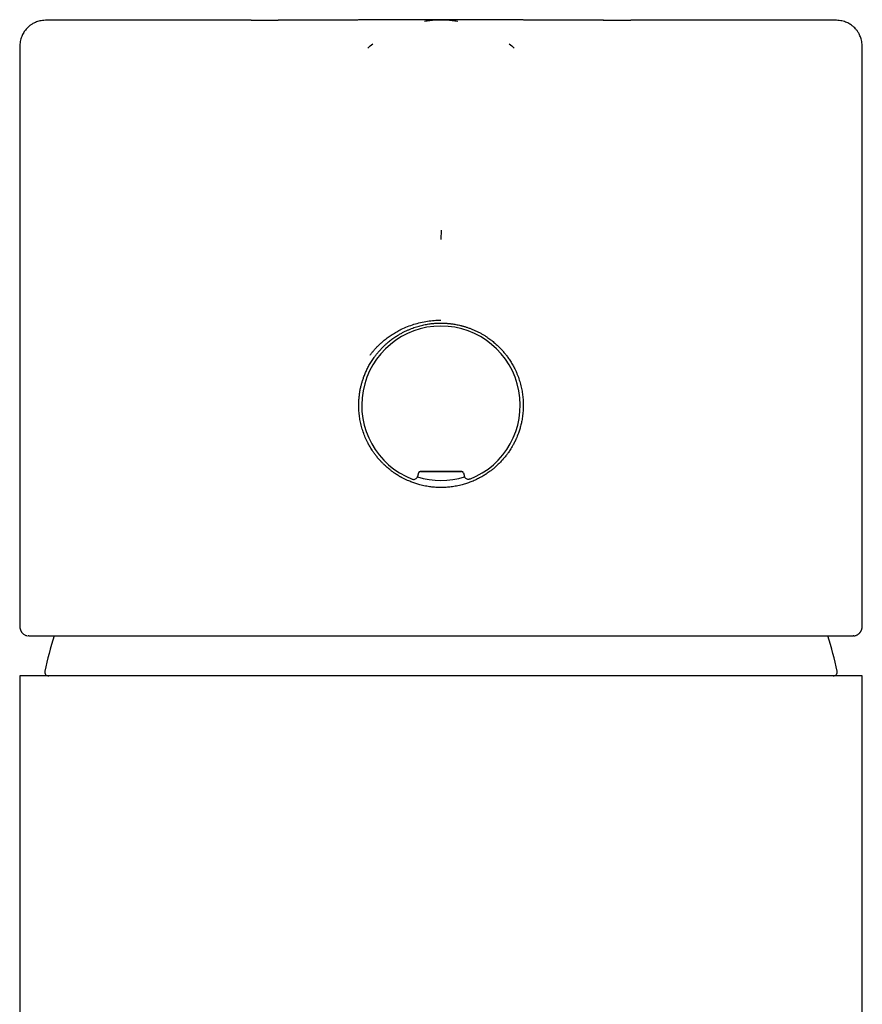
# Model space of a CAD drawing. Header units: millimetres. Extents: x 8 to 1191, y 12 to 1197.
# Tile 46 of 60: x 522 to 564, y 1148 to 1197. Entities that reach past the tile are written whole.
import ezdxf

# ---------------------------------------------------------------- set-up
doc = ezdxf.new("R2010")
doc.units = ezdxf.units.MM

msp = doc.modelspace()

# ---------------------------------------------------------------- linework, layer by layer
at = {"color": 7, "linetype": 'Continuous', "lineweight": 30}
for p, q in [((533.739, 1196.977), (535.094, 1196.977)), ((551.293, 1196.977), (552.67, 1196.977)), ((522.204, 1195.477), (522.204, 1166.802)), ((539.557, 1195.587), (539.557, 1195.587)), ((546.852, 1195.587), (546.852, 1195.587)), ((564.204, 1166.802), (564.204, 1195.477)), ((543.205, 1186.04), (543.234, 1186.506)), ((542.085, 1174.397), (542.038, 1174.224)), ((542.181, 1174.471), (544.228, 1174.471)), ((544.324, 1174.397), (544.371, 1174.224)), ((522.205, 1166.8), (522.204, 1166.802)), ((522.665, 1166.271), (522.629, 1166.272)), ((563.78, 1166.272), (563.744, 1166.271)), ((522.204, 1164.271), (522.204, 884.271)), ((564.204, 1164.271), (522.204, 1164.271)), ((564.204, 884.271), (564.204, 1164.271))]:
    msp.add_line(p, q, dxfattribs=at)
at = {"color": 7, "linetype": 'Continuous', "lineweight": 30, "flags": 128}
msp.add_lwpolyline([(542.165, 1174.492), (542.425, 1174.492), (542.685, 1174.492), (542.945, 1174.492), (543.204, 1174.492), (543.464, 1174.492), (543.724, 1174.492), (543.984, 1174.492), (544.244, 1174.492)], dxfattribs=at)
at = {"color": 7, "linetype": 'Continuous', "lineweight": 30}
for centre, radius, start, end in [((543.204, 1177.771), 3.95, 291.252, 248.748), ((543.204, 1177.771), 3.75, 251.7773, 288.2231), ((543.204, 1160.271), 20.196, 162.7157, 167.8752), ((543.204, 1160.271), 20.196, 12.1248, 17.2854), ((523.654, 1164.471), 0.2, 167.8752, 270), ((562.754, 1164.471), 0.2, 270, 12.1248)]:
    msp.add_arc(centre, radius, start, end, dxfattribs=at)
for centre, major_axis in [((542.181, 1174.371), (0.0609, -0.0794)), ((544.228, 1174.371), (-0.0609, -0.0794))]:
    msp.add_ellipse(centre, major_axis=major_axis, ratio=0.999758, start_param=2.487211, end_param=3.795974, dxfattribs=at)
for points, knots in [([(523.706, 1196.977), (523.658, 1196.977), (523.56, 1196.976), (523.416, 1196.969), (523.281, 1196.952), (523.157, 1196.926), (523.047, 1196.89), (522.951, 1196.85), (522.868, 1196.807), (522.798, 1196.765), (522.737, 1196.724), (522.673, 1196.674), (522.599, 1196.609), (522.525, 1196.53), (522.459, 1196.447), (522.402, 1196.362), (522.348, 1196.266), (522.3, 1196.159), (522.26, 1196.041), (522.231, 1195.912), (522.214, 1195.774), (522.205, 1195.628), (522.205, 1195.528), (522.204, 1195.477)], [0, 0, 0, 0, 0.060018, 0.12066, 0.176718, 0.228388, 0.275856, 0.318843, 0.357131, 0.390576, 0.41909, 0.447504, 0.490382, 0.541378, 0.57976, 0.621568, 0.666697, 0.714987, 0.766215, 0.820118, 0.876951, 0.936932, 1, 1, 1, 1]), ([(533.739, 1196.977), (533.551, 1196.977), (533.175, 1196.977), (532.625, 1196.977), (532.087, 1196.977), (531.56, 1196.977), (531.046, 1196.977), (530.555, 1196.977), (530.087, 1196.977), (529.643, 1196.977), (529.213, 1196.977), (528.796, 1196.977), (528.387, 1196.977), (527.985, 1196.977), (527.592, 1196.977), (527.216, 1196.977), (526.857, 1196.977), (526.515, 1196.977), (526.198, 1196.977), (525.905, 1196.977), (525.634, 1196.977), (525.381, 1196.977), (525.146, 1196.977), (524.923, 1196.977), (524.715, 1196.977), (524.523, 1196.977), (524.35, 1196.977), (524.198, 1196.977), (524.066, 1196.977), (523.956, 1196.977), (523.867, 1196.977), (523.798, 1196.977), (523.747, 1196.977), (523.717, 1196.977), (523.703, 1196.977), (523.706, 1196.977), (523.706, 1196.977)], [0, 0, 0, 0, 0.0312767, 0.062507, 0.0937253, 0.1249659, 0.1562633, 0.1875726, 0.2169814, 0.2463108, 0.2755898, 0.3048473, 0.3341124, 0.365085, 0.3960125, 0.4269285, 0.4578662, 0.4888591, 0.5198575, 0.548974, 0.5780146, 0.6070073, 0.6359801, 0.6649612, 0.6956181, 0.7262355, 0.7568459, 0.7874819, 0.8181758, 0.8488646, 0.8776878, 0.9064402, 0.9351489, 0.963841, 0.9925438, 1, 1, 1, 1]), ([(551.3, 1196.977), (551.25, 1196.977), (551.158, 1196.977), (551.03, 1196.977), (550.921, 1196.977), (550.833, 1196.977), (550.767, 1196.977), (550.72, 1196.977), (550.684, 1196.977), (550.648, 1196.977), (550.608, 1196.977), (550.545, 1196.977), (550.461, 1196.977), (550.365, 1196.978), (550.276, 1196.978), (550.196, 1196.978), (550.12, 1196.978), (550.044, 1196.978), (549.961, 1196.978), (549.866, 1196.978), (549.759, 1196.978), (549.652, 1196.978), (549.556, 1196.978), (549.471, 1196.979), (549.39, 1196.979), (549.31, 1196.979), (549.226, 1196.979), (549.143, 1196.979), (549.065, 1196.979), (548.996, 1196.979), (548.935, 1196.98), (548.872, 1196.98), (548.803, 1196.98), (548.723, 1196.98), (548.641, 1196.98), (548.565, 1196.981), (548.501, 1196.981), (548.436, 1196.981), (548.358, 1196.981), (548.28, 1196.981), (548.214, 1196.982), (548.166, 1196.982), (548.122, 1196.982), (548.076, 1196.982), (548.023, 1196.982), (547.961, 1196.983), (547.897, 1196.983), (547.836, 1196.983), (547.778, 1196.983), (547.708, 1196.984), (547.629, 1196.984), (547.55, 1196.984), (547.487, 1196.985), (547.428, 1196.985), (547.37, 1196.985), (547.309, 1196.985), (547.235, 1196.986), (547.149, 1196.986), (547.042, 1196.986), (546.935, 1196.987), (546.815, 1196.988), (546.701, 1196.988), (546.578, 1196.989), (546.473, 1196.989), (546.377, 1196.99), (546.299, 1196.99), (546.225, 1196.991), (546.147, 1196.991), (546.067, 1196.991), (545.983, 1196.992), (545.898, 1196.992), (545.818, 1196.993), (545.747, 1196.993), (545.68, 1196.993), (545.616, 1196.994), (545.551, 1196.994), (545.471, 1196.994), (545.373, 1196.995), (545.266, 1196.995), (545.164, 1196.996), (545.074, 1196.996), (544.997, 1196.996), (544.933, 1196.997), (544.871, 1196.997), (544.801, 1196.997), (544.694, 1196.997), (544.551, 1196.998), (544.375, 1196.999), (544.218, 1196.999), (544.088, 1196.999), (543.993, 1197), (543.914, 1197), (543.842, 1197), (543.766, 1197), (543.677, 1197), (543.569, 1197), (543.444, 1197), (543.311, 1197), (543.152, 1197), (542.979, 1197), (542.796, 1197), (542.627, 1197), (542.477, 1197), (542.336, 1196.999), (542.202, 1196.999), (542.06, 1196.999), (541.898, 1196.998), (541.724, 1196.998), (541.539, 1196.997), (541.39, 1196.996), (541.276, 1196.996), (541.201, 1196.996), (541.126, 1196.995), (541.045, 1196.995), (540.956, 1196.994), (540.868, 1196.994), (540.786, 1196.994), (540.706, 1196.993), (540.62, 1196.993), (540.523, 1196.992), (540.427, 1196.992), (540.342, 1196.991), (540.279, 1196.991), (540.225, 1196.991), (540.176, 1196.991), (540.124, 1196.99), (540.066, 1196.99), (539.987, 1196.99), (539.893, 1196.989), (539.782, 1196.989), (539.669, 1196.988), (539.559, 1196.988), (539.447, 1196.987), (539.351, 1196.987), (539.268, 1196.986), (539.208, 1196.986), (539.149, 1196.986), (539.081, 1196.985), (539.012, 1196.985), (538.951, 1196.985), (538.899, 1196.985), (538.848, 1196.984), (538.793, 1196.984), (538.735, 1196.984), (538.681, 1196.984), (538.632, 1196.983), (538.581, 1196.983), (538.521, 1196.983), (538.451, 1196.983), (538.384, 1196.982), (538.327, 1196.982), (538.277, 1196.982), (538.223, 1196.982), (538.16, 1196.982), (538.09, 1196.981), (538.024, 1196.981), (537.967, 1196.981), (537.918, 1196.981), (537.866, 1196.981), (537.804, 1196.981), (537.733, 1196.98), (537.661, 1196.98), (537.598, 1196.98), (537.545, 1196.98), (537.494, 1196.98), (537.437, 1196.98), (537.372, 1196.979), (537.282, 1196.979), (537.179, 1196.979), (537.072, 1196.979), (536.977, 1196.979), (536.875, 1196.978), (536.766, 1196.978), (536.658, 1196.978), (536.564, 1196.978), (536.48, 1196.978), (536.405, 1196.978), (536.32, 1196.978), (536.221, 1196.978), (536.1, 1196.978), (535.968, 1196.977), (535.857, 1196.977), (535.776, 1196.977), (535.727, 1196.977), (535.68, 1196.977), (535.627, 1196.977), (535.557, 1196.977), (535.468, 1196.977), (535.361, 1196.977), (535.234, 1196.977), (535.143, 1196.977), (535.094, 1196.977)], [0, 0, 0, 0, 0.0098139, 0.0182548, 0.025343, 0.0310969, 0.0355329, 0.0381043, 0.0400573, 0.0422527, 0.0448023, 0.0477022, 0.0540851, 0.0603703, 0.0658383, 0.0706646, 0.0753791, 0.0800444, 0.0849219, 0.090818, 0.0977764, 0.1048723, 0.1107233, 0.1158193, 0.1206536, 0.1258063, 0.130711, 0.1363438, 0.1412468, 0.1454021, 0.1490809, 0.1527565, 0.1570195, 0.1619452, 0.1676853, 0.1723546, 0.1759679, 0.1797416, 0.1844497, 0.1904876, 0.1941071, 0.1968101, 0.1994003, 0.202234, 0.2054498, 0.209227, 0.2138343, 0.2173363, 0.2204862, 0.2246621, 0.2304285, 0.2351388, 0.2392454, 0.2422356, 0.2459989, 0.2500274, 0.2534956, 0.2598459, 0.2659996, 0.2731851, 0.279716, 0.2883237, 0.2942542, 0.3023528, 0.3076799, 0.3120319, 0.3167199, 0.3214521, 0.3262506, 0.3314892, 0.3369795, 0.3417, 0.3460912, 0.3501784, 0.3539948, 0.3576712, 0.3621157, 0.3686802, 0.3754714, 0.3816372, 0.3871917, 0.3919105, 0.3955692, 0.3989043, 0.4031279, 0.4082584, 0.4183668, 0.4290441, 0.440247, 0.4468104, 0.4525009, 0.457288, 0.4611838, 0.4655063, 0.4708826, 0.4773398, 0.4848782, 0.4932763, 0.5013387, 0.5135335, 0.5243846, 0.5342441, 0.5439154, 0.551483, 0.5595317, 0.5681894, 0.5772774, 0.588803, 0.5996894, 0.6109284, 0.6158955, 0.6203355, 0.6245767, 0.6295356, 0.6351847, 0.640702, 0.6455499, 0.6503419, 0.6553309, 0.6612767, 0.6682727, 0.6729388, 0.6767984, 0.6798755, 0.6828062, 0.6859036, 0.6894405, 0.6933819, 0.7005122, 0.7067676, 0.7139033, 0.7215974, 0.7270527, 0.7346492, 0.7393373, 0.7423457, 0.7459258, 0.7501727, 0.7549466, 0.7588071, 0.7615559, 0.7645447, 0.7682246, 0.7718703, 0.7752181, 0.7782068, 0.7810893, 0.7846007, 0.7894658, 0.7939913, 0.797189, 0.8000928, 0.8032847, 0.8071522, 0.811896, 0.8162338, 0.8194759, 0.8223881, 0.8254668, 0.8291751, 0.8339074, 0.8387038, 0.842537, 0.8456218, 0.8486876, 0.8520299, 0.8561503, 0.8608233, 0.8689211, 0.8752713, 0.8806871, 0.8867629, 0.8943619, 0.9009252, 0.9069217, 0.9119331, 0.9165605, 0.9210517, 0.9276612, 0.9352033, 0.9436876, 0.9523348, 0.9559149, 0.9589458, 0.9614612, 0.9646874, 0.9692204, 0.9749599, 0.981991, 0.9903312, 1, 1, 1, 1]), ([(543.205, 1196.98), (543.112, 1196.978), (542.926, 1196.975), (542.653, 1196.954), (542.474, 1196.929), (542.387, 1196.917)], [0, 0, 0, 0, 0.3366355, 0.6801042, 1, 1, 1, 1]), ([(544.037, 1196.915), (543.945, 1196.928), (543.761, 1196.954), (543.483, 1196.975), (543.297, 1196.978), (543.205, 1196.98)], [0, 0, 0, 0, 0.3321025, 0.6694064, 1, 1, 1, 1]), ([(562.702, 1196.977), (562.703, 1196.977), (562.706, 1196.977), (562.691, 1196.977), (562.654, 1196.977), (562.592, 1196.977), (562.506, 1196.977), (562.398, 1196.977), (562.265, 1196.977), (562.11, 1196.977), (561.931, 1196.977), (561.732, 1196.977), (561.512, 1196.977), (561.273, 1196.977), (561.013, 1196.977), (560.732, 1196.977), (560.428, 1196.977), (560.102, 1196.977), (559.757, 1196.977), (559.392, 1196.977), (559.01, 1196.977), (558.614, 1196.977), (558.203, 1196.977), (557.776, 1196.977), (557.331, 1196.977), (556.867, 1196.977), (556.386, 1196.977), (555.889, 1196.977), (555.376, 1196.977), (554.854, 1196.977), (554.323, 1196.977), (553.784, 1196.977), (553.234, 1196.977), (552.858, 1196.977), (552.67, 1196.977)], [0, 0, 0, 0, 0.005773, 0.038174, 0.070497, 0.102782, 0.135068, 0.167844, 0.200572, 0.233291, 0.266039, 0.298797, 0.330848, 0.362816, 0.394737, 0.42665, 0.459032, 0.491383, 0.523741, 0.556143, 0.588529, 0.620199, 0.651805, 0.683381, 0.714964, 0.746927, 0.778888, 0.810886, 0.842957, 0.874965, 0.906236, 0.937476, 0.968719, 1, 1, 1, 1]), ([(564.205, 1195.477), (564.204, 1195.53), (564.204, 1195.632), (564.195, 1195.78), (564.177, 1195.916), (564.149, 1196.039), (564.112, 1196.149), (564.071, 1196.245), (564.027, 1196.327), (563.984, 1196.396), (563.942, 1196.457), (563.892, 1196.52), (563.825, 1196.594), (563.746, 1196.667), (563.661, 1196.732), (563.576, 1196.787), (563.48, 1196.84), (563.372, 1196.887), (563.254, 1196.925), (563.125, 1196.953), (562.987, 1196.969), (562.845, 1196.977), (562.749, 1196.977), (562.702, 1196.977)], [0, 0, 0, 0, 0.065156, 0.12582, 0.18192, 0.233644, 0.281169, 0.324207, 0.362538, 0.396009, 0.424525, 0.452903, 0.495739, 0.546685, 0.585024, 0.626784, 0.67186, 0.720094, 0.771265, 0.825116, 0.881908, 0.941867, 1, 1, 1, 1]), ([(539.557, 1195.587), (539.637, 1195.658), (539.721, 1195.732), (539.81, 1195.799), (539.814, 1195.802)], [0, 0, 0, 0, 0.953738, 1, 1, 1, 1]), ([(546.595, 1195.802), (546.599, 1195.799), (546.688, 1195.732), (546.772, 1195.658), (546.852, 1195.587)], [0, 0, 0, 0, 0.046408, 1, 1, 1, 1]), ([(539.675, 1180.274), (539.705, 1180.316), (539.768, 1180.4), (539.871, 1180.524), (539.982, 1180.649), (540.102, 1180.772), (540.232, 1180.894), (540.387, 1181.027), (540.567, 1181.167), (540.776, 1181.31), (540.996, 1181.442), (541.248, 1181.574), (541.535, 1181.7), (541.856, 1181.814), (542.188, 1181.904), (542.524, 1181.969), (542.864, 1182.01), (543.091, 1182.015), (543.204, 1182.017)], [0, 0, 0, 0, 0.037843, 0.077172, 0.117963, 0.160199, 0.203863, 0.248945, 0.310157, 0.372374, 0.435558, 0.499717, 0.582979, 0.666505, 0.750721, 0.834568, 0.917382, 1, 1, 1, 1]), ([(539.871, 1180.158), (539.904, 1180.202), (539.971, 1180.294), (540.081, 1180.428), (540.173, 1180.532), (540.243, 1180.606), (540.287, 1180.651), (540.332, 1180.697), (540.379, 1180.742), (540.426, 1180.786), (540.476, 1180.831), (540.532, 1180.88), (540.598, 1180.936), (540.676, 1180.999), (540.764, 1181.066), (540.859, 1181.134), (540.948, 1181.195), (541.029, 1181.247), (541.102, 1181.291), (541.175, 1181.334), (541.25, 1181.375), (541.344, 1181.425), (541.459, 1181.482), (541.593, 1181.542), (541.726, 1181.596), (541.856, 1181.643), (541.984, 1181.686), (542.108, 1181.722), (542.271, 1181.765), (542.474, 1181.808), (542.718, 1181.844), (542.962, 1181.867), (543.124, 1181.869), (543.204, 1181.871)], [0, 0, 0, 0, 0.042562, 0.086993, 0.133298, 0.149313, 0.165542, 0.181984, 0.198639, 0.215508, 0.23259, 0.249886, 0.273235, 0.299226, 0.327859, 0.359136, 0.389546, 0.411535, 0.433526, 0.455519, 0.477515, 0.499513, 0.538686, 0.576699, 0.613555, 0.649255, 0.683802, 0.7172, 0.74945, 0.813313, 0.876321, 0.93853, 1, 1, 1, 1]), ([(543.204, 1181.871), (543.226, 1181.871), (543.268, 1181.87), (543.332, 1181.869), (543.397, 1181.866), (543.463, 1181.863), (543.53, 1181.858), (543.597, 1181.852), (543.664, 1181.845), (543.783, 1181.831), (543.954, 1181.804), (544.121, 1181.768), (544.234, 1181.739), (544.296, 1181.723), (544.36, 1181.705), (544.426, 1181.685), (544.495, 1181.663), (544.566, 1181.638), (544.662, 1181.604), (544.783, 1181.556), (544.931, 1181.491), (545.054, 1181.431), (545.15, 1181.38), (545.218, 1181.342), (545.285, 1181.304), (545.352, 1181.264), (545.417, 1181.223), (545.482, 1181.18), (545.583, 1181.111), (545.718, 1181.012), (545.882, 1180.878), (546.036, 1180.738), (546.179, 1180.595), (546.31, 1180.45), (546.43, 1180.305), (546.503, 1180.206), (546.538, 1180.157)], [0, 0, 0, 0, 0.016152, 0.032505, 0.049056, 0.065806, 0.082757, 0.099908, 0.117262, 0.134821, 0.191335, 0.249906, 0.265381, 0.281636, 0.298675, 0.316498, 0.335107, 0.354502, 0.374682, 0.413722, 0.455408, 0.499741, 0.519772, 0.539804, 0.559837, 0.579872, 0.599908, 0.619947, 0.639863, 0.69468, 0.749761, 0.803607, 0.855549, 0.90559, 0.953738, 1, 1, 1, 1]), ([(543.204, 1173.671), (543.12, 1173.672), (542.948, 1173.675), (542.687, 1173.701), (542.421, 1173.743), (542.174, 1173.8), (541.948, 1173.866), (541.744, 1173.937), (541.518, 1174.031), (541.353, 1174.111), (541.246, 1174.169), (541.216, 1174.185), (541.186, 1174.202), (541.157, 1174.219), (541.127, 1174.236), (541.098, 1174.253), (541.05, 1174.282), (540.98, 1174.326), (540.882, 1174.391), (540.771, 1174.47), (540.665, 1174.551), (540.567, 1174.631), (540.48, 1174.706), (540.39, 1174.789), (540.296, 1174.88), (540.189, 1174.991), (540.076, 1175.119), (539.961, 1175.261), (539.86, 1175.397), (539.774, 1175.523), (539.702, 1175.638), (539.655, 1175.718), (539.626, 1175.77), (539.612, 1175.795), (539.598, 1175.82), (539.585, 1175.845), (539.572, 1175.869), (539.518, 1175.974), (539.429, 1176.162), (539.323, 1176.438), (539.239, 1176.715), (539.176, 1176.992), (539.132, 1177.267), (539.108, 1177.538), (539.102, 1177.804), (539.112, 1178.046), (539.133, 1178.267), (539.163, 1178.469), (539.195, 1178.632), (539.224, 1178.754), (539.245, 1178.835), (539.268, 1178.917), (539.293, 1178.999), (539.319, 1179.081), (539.361, 1179.201), (539.423, 1179.359), (539.511, 1179.555), (539.615, 1179.755), (539.734, 1179.959), (539.825, 1180.091), (539.871, 1180.158)], [0, 0, 0, 0, 0.028211, 0.057271, 0.087186, 0.117961, 0.141505, 0.165534, 0.190048, 0.223149, 0.226918, 0.230699, 0.234489, 0.238291, 0.242104, 0.245927, 0.249761, 0.26068, 0.273743, 0.288952, 0.306306, 0.318312, 0.331166, 0.344868, 0.359417, 0.374813, 0.396478, 0.416792, 0.435756, 0.453369, 0.467752, 0.481089, 0.484409, 0.487658, 0.490835, 0.49394, 0.496974, 0.499935, 0.533476, 0.566335, 0.598516, 0.630024, 0.660864, 0.691043, 0.720565, 0.749437, 0.771604, 0.794305, 0.817542, 0.826819, 0.836179, 0.845623, 0.85515, 0.864761, 0.874455, 0.897325, 0.921313, 0.946421, 0.97265, 1, 1, 1, 1]), ([(546.538, 1180.157), (546.582, 1180.095), (546.667, 1179.972), (546.779, 1179.783), (546.859, 1179.632), (546.913, 1179.521), (546.946, 1179.449), (546.977, 1179.377), (547.006, 1179.306), (547.034, 1179.236), (547.085, 1179.098), (547.152, 1178.89), (547.22, 1178.612), (547.268, 1178.34), (547.296, 1178.074), (547.307, 1177.808), (547.301, 1177.54), (547.277, 1177.268), (547.237, 1177.016), (547.187, 1176.787), (547.13, 1176.58), (547.054, 1176.351), (546.985, 1176.181), (546.935, 1176.069), (546.919, 1176.034), (546.902, 1175.999), (546.885, 1175.964), (546.868, 1175.929), (546.831, 1175.858), (546.77, 1175.745), (546.676, 1175.587), (546.589, 1175.455), (546.515, 1175.351), (546.461, 1175.279), (546.404, 1175.206), (546.343, 1175.132), (546.278, 1175.057), (546.185, 1174.954), (546.065, 1174.831), (545.921, 1174.698), (545.786, 1174.584), (545.665, 1174.49), (545.56, 1174.414), (545.489, 1174.366), (545.447, 1174.338), (545.429, 1174.326), (545.411, 1174.315), (545.394, 1174.304), (545.377, 1174.294), (545.361, 1174.284), (545.28, 1174.234), (545.132, 1174.15), (544.914, 1174.042), (544.695, 1173.949), (544.475, 1173.87), (544.239, 1173.801), (543.987, 1173.743), (543.721, 1173.701), (543.46, 1173.675), (543.289, 1173.672), (543.204, 1173.671)], [0, 0, 0, 0, 0.025489, 0.049996, 0.073522, 0.082497, 0.09132, 0.099993, 0.108514, 0.116884, 0.125103, 0.157933, 0.189658, 0.220283, 0.249815, 0.27894, 0.308662, 0.338986, 0.36992, 0.393419, 0.417263, 0.441454, 0.473918, 0.478215, 0.482523, 0.486841, 0.49117, 0.49551, 0.499859, 0.517977, 0.538467, 0.561329, 0.57096, 0.580958, 0.591322, 0.602053, 0.61315, 0.624613, 0.648561, 0.670408, 0.690156, 0.707803, 0.721594, 0.733759, 0.736267, 0.738692, 0.741035, 0.743297, 0.745476, 0.747574, 0.749589, 0.777303, 0.804417, 0.830934, 0.856856, 0.882184, 0.913011, 0.942919, 0.971914, 1, 1, 1, 1]), ([(541.773, 1174.089), (541.794, 1174.083), (541.838, 1174.071), (541.906, 1174.082), (541.967, 1174.112), (542.015, 1174.161), (542.031, 1174.203), (542.038, 1174.224)], [0, 0, 0, 0, 0.200839, 0.40168, 0.60248, 0.803257, 1, 1, 1, 1]), ([(544.636, 1174.089), (544.614, 1174.083), (544.571, 1174.071), (544.503, 1174.082), (544.442, 1174.112), (544.394, 1174.161), (544.378, 1174.203), (544.371, 1174.224)], [0, 0, 0, 0, 0.200839, 0.40168, 0.60248, 0.803257, 1, 1, 1, 1]), ([(522.205, 1166.8), (522.205, 1166.784), (522.205, 1166.752), (522.209, 1166.708), (522.215, 1166.669), (522.222, 1166.636), (522.228, 1166.611), (522.235, 1166.591), (522.239, 1166.577), (522.244, 1166.565), (522.249, 1166.553), (522.253, 1166.542), (522.259, 1166.529), (522.267, 1166.515), (522.277, 1166.495), (522.291, 1166.473), (522.311, 1166.444), (522.339, 1166.411), (522.376, 1166.375), (522.425, 1166.339), (522.484, 1166.307), (522.543, 1166.285), (522.582, 1166.28), (522.598, 1166.278)], [0, 0, 0, 0, 0.086547, 0.172743, 0.24759, 0.310995, 0.362869, 0.397236, 0.423516, 0.442446, 0.45954, 0.475938, 0.491681, 0.509775, 0.528127, 0.555152, 0.592765, 0.641039, 0.700003, 0.769608, 0.849702, 0.940009, 1, 1, 1, 1]), ([(563.779, 1166.272), (563.799, 1166.274), (563.835, 1166.278), (563.89, 1166.294), (563.94, 1166.316), (563.984, 1166.34), (564.02, 1166.367), (564.049, 1166.391), (564.079, 1166.422), (564.103, 1166.451), (564.122, 1166.478), (564.137, 1166.504), (564.148, 1166.526), (564.157, 1166.545), (564.163, 1166.56), (564.169, 1166.575), (564.175, 1166.591), (564.181, 1166.613), (564.188, 1166.639), (564.194, 1166.671), (564.2, 1166.709), (564.204, 1166.753), (564.204, 1166.785), (564.205, 1166.802)], [0, 0, 0, 0, 0.0947823, 0.1776578, 0.2487497, 0.3082508, 0.3477394, 0.3803413, 0.4072392, 0.4363695, 0.4701251, 0.4976019, 0.5226687, 0.5454169, 0.5659567, 0.5863808, 0.6157252, 0.65508, 0.7044007, 0.7636266, 0.8326867, 0.9115039, 1, 1, 1, 1]), ([(522.665, 1166.271), (522.683, 1166.271), (522.717, 1166.271), (522.79, 1166.271), (522.88, 1166.271), (522.988, 1166.271), (523.113, 1166.271), (523.263, 1166.271), (523.443, 1166.271), (523.655, 1166.271), (523.891, 1166.271), (524.137, 1166.271), (524.389, 1166.271), (524.642, 1166.271), (524.911, 1166.271), (525.196, 1166.271), (525.497, 1166.271), (525.8, 1166.271), (526.103, 1166.271), (526.404, 1166.271), (526.75, 1166.271), (527.016, 1166.271), (527.191, 1166.271), (527.234, 1166.271), (527.278, 1166.271), (527.321, 1166.271), (527.365, 1166.271), (527.409, 1166.271), (527.453, 1166.271), (527.606, 1166.271), (527.873, 1166.271), (528.261, 1166.271), (528.662, 1166.271), (529.057, 1166.271), (529.445, 1166.271), (529.81, 1166.271), (530.102, 1166.271), (530.274, 1166.271), (530.336, 1166.271), (530.353, 1166.271), (530.37, 1166.271), (530.387, 1166.271), (530.404, 1166.271), (530.422, 1166.271), (530.436, 1166.271), (530.451, 1166.271), (530.471, 1166.271), (530.503, 1166.271), (530.551, 1166.271), (530.613, 1166.271), (530.685, 1166.271), (530.768, 1166.271), (530.861, 1166.271), (530.965, 1166.271), (531.077, 1166.271), (531.194, 1166.271), (531.281, 1166.271), (531.339, 1166.271), (531.365, 1166.271), (531.389, 1166.271), (531.413, 1166.271), (531.507, 1166.271), (531.667, 1166.271), (531.862, 1166.271), (532.018, 1166.271), (532.14, 1166.271), (532.265, 1166.271), (532.394, 1166.271), (532.529, 1166.271), (532.755, 1166.271), (533.074, 1166.271), (533.472, 1166.271), (533.79, 1166.271), (533.975, 1166.271), (534.042, 1166.271), (534.061, 1166.271), (534.079, 1166.271), (534.098, 1166.271), (534.116, 1166.271), (534.135, 1166.271), (534.15, 1166.271), (534.165, 1166.271), (534.186, 1166.271), (534.221, 1166.271), (534.272, 1166.271), (534.338, 1166.271), (534.421, 1166.271), (534.522, 1166.271), (534.644, 1166.271), (534.783, 1166.271), (534.94, 1166.271), (535.115, 1166.271), (535.259, 1166.271), (535.357, 1166.271), (535.404, 1166.271), (535.443, 1166.271), (535.482, 1166.271), (535.52, 1166.271), (535.559, 1166.271), (535.597, 1166.271), (535.701, 1166.271), (535.879, 1166.271), (536.129, 1166.271), (536.341, 1166.271), (536.471, 1166.271), (536.522, 1166.271), (536.538, 1166.271), (536.554, 1166.271), (536.57, 1166.271), (536.588, 1166.271), (536.66, 1166.271), (536.783, 1166.271), (536.991, 1166.271), (537.227, 1166.271), (537.488, 1166.271), (537.731, 1166.271), (537.955, 1166.271), (538.16, 1166.271), (538.344, 1166.271), (538.506, 1166.271), (538.647, 1166.271), (538.772, 1166.271), (538.879, 1166.271), (538.968, 1166.271), (539.04, 1166.271), (539.094, 1166.271), (539.131, 1166.271), (539.152, 1166.271), (539.166, 1166.271), (539.182, 1166.271), (539.203, 1166.271), (539.226, 1166.271), (539.248, 1166.271), (539.271, 1166.271), (539.294, 1166.271), (539.523, 1166.271), (539.937, 1166.271), (540.539, 1166.271), (541.12, 1166.271), (541.702, 1166.271), (542.263, 1166.271), (542.704, 1166.271), (542.984, 1166.271), (543.097, 1166.271), (543.139, 1166.271), (543.152, 1166.271), (543.165, 1166.271), (543.178, 1166.271), (543.191, 1166.271), (543.204, 1166.271), (543.218, 1166.271), (543.242, 1166.271), (543.282, 1166.271), (543.34, 1166.271), (543.414, 1166.271), (543.509, 1166.271), (543.624, 1166.271), (543.761, 1166.271), (543.918, 1166.271), (544.095, 1166.271), (544.29, 1166.271), (544.45, 1166.271), (544.56, 1166.271), (544.612, 1166.271), (544.655, 1166.271), (544.697, 1166.271), (544.74, 1166.271), (544.782, 1166.271), (544.824, 1166.271), (544.939, 1166.271), (545.124, 1166.271), (545.377, 1166.271), (545.623, 1166.271), (545.867, 1166.271), (546.229, 1166.271), (546.711, 1166.271), (547.307, 1166.271), (547.862, 1166.271), (548.375, 1166.271), (548.846, 1166.271), (549.185, 1166.271), (549.397, 1166.271), (549.483, 1166.271), (549.57, 1166.271), (549.657, 1166.271), (549.74, 1166.271), (549.807, 1166.271), (549.866, 1166.271), (549.926, 1166.271), (550.003, 1166.271), (550.094, 1166.271), (550.21, 1166.271), (550.355, 1166.271), (550.53, 1166.271), (550.728, 1166.271), (550.897, 1166.271), (551.021, 1166.271), (551.09, 1166.271), (551.146, 1166.271), (551.2, 1166.271), (551.254, 1166.271), (551.309, 1166.271), (551.363, 1166.271), (551.529, 1166.271), (551.809, 1166.271), (552.164, 1166.271), (552.485, 1166.271), (552.771, 1166.271), (553.058, 1166.271), (553.338, 1166.271), (553.608, 1166.271), (553.87, 1166.271), (554.131, 1166.271), (554.382, 1166.271), (554.623, 1166.271), (554.865, 1166.271), (555.116, 1166.271), (555.371, 1166.271), (555.613, 1166.271), (555.835, 1166.271), (556.042, 1166.271), (556.235, 1166.271), (556.432, 1166.271), (556.636, 1166.271), (556.851, 1166.271), (557.064, 1166.271), (557.275, 1166.271), (557.483, 1166.271), (557.74, 1166.271), (558.043, 1166.271), (558.375, 1166.271), (558.629, 1166.271), (558.774, 1166.271), (558.826, 1166.271), (558.84, 1166.271), (558.854, 1166.271), (558.869, 1166.271), (558.883, 1166.271), (558.897, 1166.271), (558.922, 1166.271), (558.961, 1166.271), (559.019, 1166.271), (559.089, 1166.271), (559.171, 1166.271), (559.265, 1166.271), (559.368, 1166.271), (559.479, 1166.271), (559.597, 1166.271), (559.725, 1166.271), (559.861, 1166.271), (560.006, 1166.271), (560.154, 1166.271), (560.307, 1166.271), (560.462, 1166.271), (560.622, 1166.271), (560.787, 1166.271), (560.956, 1166.271), (561.128, 1166.271), (561.302, 1166.271), (561.478, 1166.271), (561.655, 1166.271), (561.838, 1166.271), (562.026, 1166.271), (562.21, 1166.271), (562.35, 1166.271), (562.43, 1166.271), (562.46, 1166.271), (562.469, 1166.271), (562.479, 1166.271), (562.488, 1166.271), (562.497, 1166.271), (562.579, 1166.271), (562.726, 1166.271), (562.923, 1166.271), (563.1, 1166.271), (563.258, 1166.271), (563.396, 1166.271), (563.513, 1166.271), (563.61, 1166.271), (563.689, 1166.271), (563.725, 1166.271), (563.744, 1166.271)], [0, 0, 0, 0, 0.009789, 0.019578, 0.029368, 0.039157, 0.048946, 0.058735, 0.070272, 0.081809, 0.093346, 0.104883, 0.114673, 0.124462, 0.134251, 0.14404, 0.153829, 0.163618, 0.172233, 0.180847, 0.189462, 0.200833, 0.20195, 0.203067, 0.204183, 0.2053, 0.206417, 0.207534, 0.208651, 0.209768, 0.21908, 0.228392, 0.237705, 0.247018, 0.255216, 0.263413, 0.270626, 0.273799, 0.274156, 0.274512, 0.274868, 0.275224, 0.27558, 0.275937, 0.276293, 0.276494, 0.276818, 0.277532, 0.278521, 0.279786, 0.281325, 0.282979, 0.284865, 0.286983, 0.289332, 0.291592, 0.29403, 0.294572, 0.295056, 0.295536, 0.296013, 0.296488, 0.301131, 0.305467, 0.307902, 0.310227, 0.312523, 0.31509, 0.317658, 0.320225, 0.327927, 0.335629, 0.342407, 0.345389, 0.345723, 0.346058, 0.346393, 0.346728, 0.347062, 0.347397, 0.347732, 0.347915, 0.348213, 0.348875, 0.349795, 0.350974, 0.352411, 0.354277, 0.356451, 0.358933, 0.361724, 0.364824, 0.368231, 0.369337, 0.370021, 0.370702, 0.37138, 0.372055, 0.372727, 0.373396, 0.374061, 0.378174, 0.382698, 0.387065, 0.389159, 0.389431, 0.389701, 0.389971, 0.390241, 0.39051, 0.390921, 0.393933, 0.396836, 0.401577, 0.405995, 0.410089, 0.413859, 0.417304, 0.420426, 0.423073, 0.425432, 0.427502, 0.429285, 0.43078, 0.431952, 0.432854, 0.433487, 0.433757, 0.43391, 0.434194, 0.434568, 0.434943, 0.435317, 0.435692, 0.436066, 0.436441, 0.447079, 0.456577, 0.466076, 0.475574, 0.485072, 0.493431, 0.497109, 0.498727, 0.498939, 0.499151, 0.499363, 0.499574, 0.499786, 0.499998, 0.500185, 0.500489, 0.501167, 0.502111, 0.50332, 0.504795, 0.50671, 0.508942, 0.511492, 0.514358, 0.517542, 0.521043, 0.522179, 0.522882, 0.523581, 0.524277, 0.52497, 0.52566, 0.526347, 0.52703, 0.531252, 0.535407, 0.539432, 0.543326, 0.5474, 0.557243, 0.567087, 0.576931, 0.584949, 0.592859, 0.600707, 0.602187, 0.603666, 0.605146, 0.606626, 0.608105, 0.609431, 0.61007, 0.611157, 0.612485, 0.614054, 0.615864, 0.618517, 0.621562, 0.624997, 0.628822, 0.630432, 0.631521, 0.63247, 0.633421, 0.634375, 0.63533, 0.636288, 0.637249, 0.644175, 0.65122, 0.656387, 0.661615, 0.666905, 0.672257, 0.677198, 0.682133, 0.687104, 0.692109, 0.696634, 0.701187, 0.706306, 0.711591, 0.716498, 0.721029, 0.725183, 0.729367, 0.733083, 0.73769, 0.742346, 0.747001, 0.751657, 0.756312, 0.760968, 0.769161, 0.777354, 0.784565, 0.787737, 0.788093, 0.788449, 0.788805, 0.789161, 0.789518, 0.789874, 0.79023, 0.79137, 0.792831, 0.794614, 0.796718, 0.799144, 0.801891, 0.804769, 0.807931, 0.811378, 0.81511, 0.819126, 0.823426, 0.827742, 0.83231, 0.837131, 0.842206, 0.847533, 0.853113, 0.858946, 0.865031, 0.87137, 0.877962, 0.885505, 0.893354, 0.900514, 0.90374, 0.904166, 0.904592, 0.90502, 0.905448, 0.905877, 0.906307, 0.9168, 0.927294, 0.937788, 0.948281, 0.958775, 0.969081, 0.979387, 0.989694, 1, 1, 1, 1])]:
    msp.add_open_spline(points, degree=3, knots=knots, dxfattribs=at)

doc.saveas('drawing.dxf')
